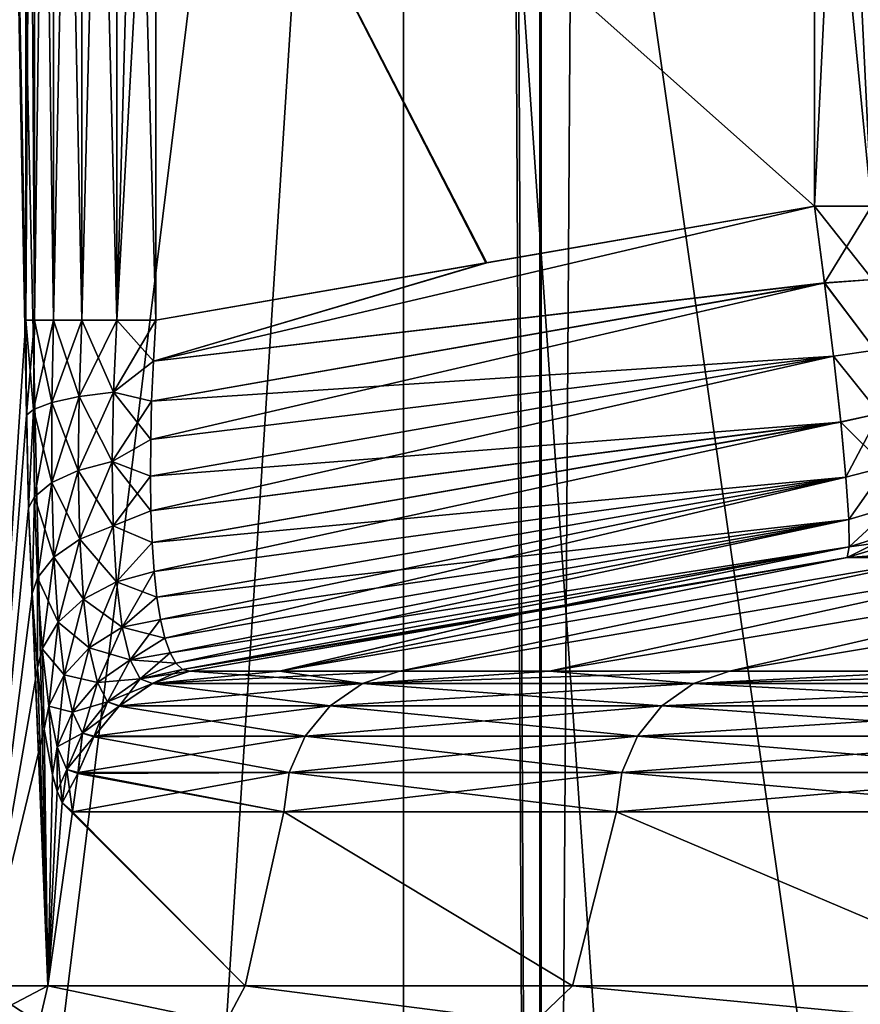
# Model space of a CAD drawing. Header units: metres. Extents: x -24 to 24, y -69 to 184.
# Tile 13 of 256: x -20.35 to -19.17, y -63.14 to -61.76. Entities that reach past the tile are written whole.
import ezdxf

# ---------------------------------------------------------------- set-up
doc = ezdxf.new("R2010")
doc.units = ezdxf.units.M
for name, color, linetype in [('14', 7, 'CONTINUOUS'), ('15', 7, 'CONTINUOUS'), ('169', 7, 'CONTINUOUS'), ('177', 7, 'CONTINUOUS'), ('207', 7, 'CONTINUOUS'), ('211', 7, 'CONTINUOUS'), ('234', 7, 'CONTINUOUS'), ('240', 7, 'CONTINUOUS'), ('241', 7, 'CONTINUOUS'), ('242', 7, 'CONTINUOUS'), ('243', 7, 'CONTINUOUS'), ('244', 7, 'CONTINUOUS'), ('306', 7, 'CONTINUOUS'), ('312', 7, 'CONTINUOUS'), ('313', 7, 'CONTINUOUS'), ('314', 7, 'CONTINUOUS'), ('315', 7, 'CONTINUOUS'), ('316', 7, 'CONTINUOUS'), ('367', 7, 'CONTINUOUS'), ('369', 7, 'CONTINUOUS'), ('4001', 7, 'CONTINUOUS'), ('4003', 7, 'CONTINUOUS'), ('562', 2, 'CONTINUOUS'), ('570', 2, 'CONTINUOUS'), ('70', 7, 'CONTINUOUS'), ('71', 7, 'CONTINUOUS')]:
    doc.layers.add(name, color=color, linetype=linetype)

msp = doc.modelspace()

# ---------------------------------------------------------------- linework, layer by layer
at = {"layer": '14'}
for points in [[(-20.337653, -62.312427, 1.593696), (-20.4, -59.007862), (-20.334592, -62.442195, 1.63229)], [(-20.338646, -62.179344, 1.580969), (-20.4, -59.007862), (-20.337653, -62.312427, 1.593696)], [(-20.338646, -60.220656, 1.580969), (-20.4, -59.007862), (-20.338646, -62.179344, 1.580969)], [(-20.4, -59.007862), (-20.307628, -63.111337, 1.939135), (-20.334592, -62.442195, 1.63229)], [(-20.307628, -63.111337, 1.939135), (-20.4, -59.007862), (-20.4, -63.111337)], [(-20.334592, -62.442195, 1.63229), (-20.307628, -63.111337, 1.939135), (-20.329403, -62.562032, 1.69569)], [(-20.329403, -62.562032, 1.69569), (-20.307628, -63.111337, 1.939135), (-20.322122, -62.666204, 1.78083)], [(-20.322122, -62.666204, 1.78083), (-20.307628, -63.111337, 1.939135), (-20.312718, -62.751752, 1.885069)], [(-20.312718, -62.751752, 1.885069), (-20.307628, -63.111337, 1.939135), (-20.301168, -62.815713, 2.005641)], [(-20.301168, -62.815713, 2.005641), (-20.307628, -63.111337, 1.939135), (-20.294672, -62.838544, 2.070331)], [(-20.294672, -62.838544, 2.070331), (-20.307628, -63.111337, 1.939135), (-20.287777, -62.854884, 2.136848)], [(-20.307628, -63.111337, 1.939135), (-20.031351, -63.111337, 3.860695), (-20.287777, -62.854884, 2.136848)], [(-20.031351, -63.111337, 3.860695), (-20.273087, -62.86782, 2.271991), (-20.287777, -62.854884, 2.136848)], [(-20.273087, -62.86782, 2.271991), (-20.031351, -63.111337, 3.860695), (-19.977451, -62.86782, 4.130552)], [(-20.031351, -63.111337, 3.860695), (-19.573662, -63.111337, 5.747325), (-19.977451, -62.86782, 4.130552)], [(-19.977451, -62.86782, 4.130552), (-19.573662, -63.111337, 5.747325), (-19.5118, -62.86782, 5.953962)], [(-19.573662, -63.111337, 5.747325), (-18.9387, -63.111337, 7.581929), (-19.5118, -62.86782, 5.953962)], [(-19.5118, -62.86782, 5.953962), (-18.9387, -63.111337, 7.581929), (-18.880097, -62.86782, 7.726703)]]:
    msp.add_3dface(points, dxfattribs=at)
at = {"layer": '15'}
for points in [[(-20.4, -63.111337), (-20.4, -59.007862), (-20.307626, -59.007862, -1.939155)], [(-20.4, -63.111337), (-20.307626, -59.007862, -1.939155), (-20.334592, -59.957805, -1.63229)], [(-20.337653, -60.087573, -1.593696), (-20.4, -63.111337), (-20.334592, -59.957805, -1.63229)], [(-20.338646, -60.220656, -1.580969), (-20.4, -63.111337), (-20.337653, -60.087573, -1.593696)], [(-20.338646, -62.179344, -1.580969), (-20.4, -63.111337), (-20.338646, -60.220656, -1.580969)], [(-20.337653, -62.312429, -1.593694), (-20.4, -63.111337), (-20.338646, -62.179344, -1.580969)], [(-20.334591, -62.442211, -1.632296), (-20.4, -63.111337), (-20.337653, -62.312429, -1.593694)], [(-20.329402, -62.562055, -1.695707), (-20.4, -63.111337), (-20.334591, -62.442211, -1.632296)], [(-20.322121, -62.666219, -1.780843), (-20.4, -63.111337), (-20.329402, -62.562055, -1.695707)], [(-20.312717, -62.751757, -1.885075), (-20.4, -63.111337), (-20.322121, -62.666219, -1.780843)], [(-20.307626, -63.111337, -1.939159), (-20.4, -63.111337), (-20.312717, -62.751757, -1.885075)], [(-20.301167, -62.815716, -2.005646), (-20.307626, -63.111337, -1.939159), (-20.312717, -62.751757, -1.885075)], [(-20.294672, -62.838546, -2.070338), (-20.307626, -63.111337, -1.939159), (-20.301167, -62.815716, -2.005646)], [(-20.287776, -62.854885, -2.136856), (-20.307626, -63.111337, -1.939159), (-20.294672, -62.838546, -2.070338)], [(-20.273087, -62.86782, -2.271991), (-20.307626, -63.111337, -1.939159), (-20.287776, -62.854885, -2.136856)], [(-20.031337, -63.111337, -3.860769), (-20.307626, -63.111337, -1.939159), (-20.273087, -62.86782, -2.271991)], [(-19.977451, -62.86782, -4.130553), (-20.031337, -63.111337, -3.860769), (-20.273087, -62.86782, -2.271991)], [(-19.573638, -63.111337, -5.747409), (-20.031337, -63.111337, -3.860769), (-19.977451, -62.86782, -4.130553)], [(-19.5118, -62.86782, -5.953963), (-19.573638, -63.111337, -5.747409), (-19.977451, -62.86782, -4.130553)], [(-18.938679, -63.111337, -7.581981), (-19.573638, -63.111337, -5.747409), (-19.5118, -62.86782, -5.953963)], [(-18.880097, -62.86782, -7.726703), (-18.938679, -63.111337, -7.581981), (-19.5118, -62.86782, -5.953963)]]:
    msp.add_3dface(points, dxfattribs=at)
at = {"layer": '169'}
for points in [[(-19.234939, -62.019703, -1.845351), (-20.156679, -61.200057, -1.764709), (-19.234939, -61.200066, -1.845351)], [(-19.69337, -62.098975, -1.805243), (-20.156679, -61.200057, -1.764709), (-19.234939, -62.019703, -1.845351)], [(-20.156679, -62.179465, -1.764709), (-20.156679, -61.200057, -1.764709), (-19.69337, -62.098975, -1.805243)]]:
    msp.add_3dface(points, dxfattribs=at)
at = {"layer": '177'}
for points in [[(-19.234939, -61.199934, 1.845351), (-20.156679, -61.199943, 1.764709), (-19.234939, -62.019561, 1.845351)], [(-20.156679, -61.199943, 1.764709), (-20.156679, -62.179344, 1.764709), (-19.694708, -62.099223, 1.805126)], [(-19.234939, -62.019561, 1.845351), (-20.156679, -61.199943, 1.764709), (-19.694708, -62.099223, 1.805126)]]:
    msp.add_3dface(points, dxfattribs=at)
at = {"layer": '207'}
for points in [[(-19.234939, -62.019703, -1.845351), (-20.160028, -62.236766, -1.76758), (-19.69337, -62.098975, -1.805243)], [(-20.160028, -62.236766, -1.76758), (-19.234939, -62.019703, -1.845351), (-19.22074, -62.127406, -1.858637)], [(-20.156679, -62.179465, -1.764709), (-19.69337, -62.098975, -1.805243), (-20.160028, -62.236766, -1.76758)], [(-19.208333, -62.229847, -1.895248), (-20.162399, -62.292715, -1.776715), (-19.22074, -62.127406, -1.858637)], [(-20.162399, -62.292715, -1.776715), (-20.160028, -62.236766, -1.76758), (-19.22074, -62.127406, -1.858637)], [(-19.19831, -62.321936, -1.953352), (-20.164111, -62.397964, -1.812771), (-19.208333, -62.229847, -1.895248)], [(-20.164111, -62.397964, -1.812771), (-20.163767, -62.34664, -1.791873), (-19.208333, -62.229847, -1.895248)], [(-20.163767, -62.34664, -1.791873), (-20.162399, -62.292715, -1.776715), (-19.208333, -62.229847, -1.895248)], [(-20.163422, -62.446137, -1.839071), (-20.164111, -62.397964, -1.812771), (-19.19831, -62.321936, -1.953352)], [(-20.161672, -62.490652, -1.870396), (-20.163422, -62.446137, -1.839071), (-19.19831, -62.321936, -1.953352)], [(-19.191135, -62.399301, -2.030087), (-20.161672, -62.490652, -1.870396), (-19.19831, -62.321936, -1.953352)], [(-20.158843, -62.531084, -1.906364), (-20.161672, -62.490652, -1.870396), (-19.191135, -62.399301, -2.030087)], [(-20.154932, -62.567071, -1.9466), (-20.158843, -62.531084, -1.906364), (-19.191135, -62.399301, -2.030087)], [(-19.18712, -62.45844, -2.121982), (-20.154932, -62.567071, -1.9466), (-19.191135, -62.399301, -2.030087)], [(-20.149927, -62.59826, -1.990721), (-20.154932, -62.567071, -1.9466), (-19.18712, -62.45844, -2.121982)], [(-20.143818, -62.624306, -2.038311), (-20.149927, -62.59826, -1.990721), (-19.18712, -62.45844, -2.121982)], [(-20.136619, -62.644876, -2.088912), (-20.143818, -62.624306, -2.038311), (-19.18712, -62.45844, -2.121982)], [(-19.18647, -62.496453, -2.224694), (-20.136619, -62.644876, -2.088912), (-19.18712, -62.45844, -2.121982)], [(-20.128368, -62.659667, -2.142019), (-20.136619, -62.644876, -2.088912), (-19.18647, -62.496453, -2.224694)], [(-20.119088, -62.668405, -2.197099), (-20.128368, -62.659667, -2.142019), (-19.18647, -62.496453, -2.224694)], [(-19.18921, -62.511425, -2.333241), (-20.119088, -62.668405, -2.197099), (-19.18647, -62.496453, -2.224694)], [(-19.644763, -62.590364, -2.293789), (-20.119088, -62.668405, -2.197099), (-19.18921, -62.511425, -2.333241)], [(-20.108841, -62.670858, -2.253623), (-20.119088, -62.668405, -2.197099), (-19.644763, -62.590364, -2.293789)]]:
    msp.add_3dface(points, dxfattribs=at)
at = {"layer": '211'}
for points in [[(-19.234939, -62.019561, 1.845351), (-20.160025, -62.236726, 1.767576), (-19.220751, -62.127313, 1.858615)], [(-19.234939, -62.019561, 1.845351), (-19.694708, -62.099223, 1.805126), (-20.160025, -62.236726, 1.767576)], [(-19.694708, -62.099223, 1.805126), (-20.156679, -62.179344, 1.764709), (-20.160025, -62.236726, 1.767576)], [(-19.220751, -62.127313, 1.858615), (-20.163766, -62.346618, 1.791866), (-19.20835, -62.229702, 1.895178)], [(-20.162398, -62.29269, 1.776709), (-20.163766, -62.346618, 1.791866), (-19.220751, -62.127313, 1.858615)], [(-20.160025, -62.236726, 1.767576), (-20.162398, -62.29269, 1.776709), (-19.220751, -62.127313, 1.858615)], [(-20.163766, -62.346618, 1.791866), (-20.164111, -62.397939, 1.812759), (-19.20835, -62.229702, 1.895178)], [(-20.164111, -62.397939, 1.812759), (-20.163423, -62.446107, 1.839053), (-19.20835, -62.229702, 1.895178)], [(-19.20835, -62.229702, 1.895178), (-20.163423, -62.446107, 1.839053), (-19.19832, -62.321841, 1.953277)], [(-20.163423, -62.446107, 1.839053), (-20.161674, -62.490617, 1.870369), (-19.19832, -62.321841, 1.953277)], [(-20.161674, -62.490617, 1.870369), (-20.158846, -62.531049, 1.906329), (-19.19832, -62.321841, 1.953277)], [(-19.19832, -62.321841, 1.953277), (-20.158846, -62.531049, 1.906329), (-19.191131, -62.399338, 2.030134)], [(-20.158846, -62.531049, 1.906329), (-20.154936, -62.567039, 1.946561), (-19.191131, -62.399338, 2.030134)], [(-20.154936, -62.567039, 1.946561), (-20.149932, -62.598235, 1.990681), (-19.191131, -62.399338, 2.030134)], [(-20.149932, -62.598235, 1.990681), (-20.143822, -62.624289, 2.038276), (-19.191131, -62.399338, 2.030134)], [(-19.191131, -62.399338, 2.030134), (-20.143822, -62.624289, 2.038276), (-19.187117, -62.458493, 2.122087)], [(-20.143822, -62.624289, 2.038276), (-20.136623, -62.644867, 2.088885), (-19.187117, -62.458493, 2.122087)], [(-20.136623, -62.644867, 2.088885), (-20.128371, -62.659663, 2.142002), (-19.187117, -62.458493, 2.122087)], [(-19.187117, -62.458493, 2.122087), (-20.128371, -62.659663, 2.142002), (-19.186471, -62.496469, 2.224756)], [(-20.128371, -62.659663, 2.142002), (-20.11909, -62.668404, 2.197091), (-19.186471, -62.496469, 2.224756)], [(-19.186471, -62.496469, 2.224756), (-20.11909, -62.668404, 2.197091), (-19.644583, -62.590333, 2.293804)], [(-19.18921, -62.511425, 2.333241), (-19.186471, -62.496469, 2.224756), (-19.644583, -62.590333, 2.293804)], [(-20.11909, -62.668404, 2.197091), (-20.108841, -62.670858, 2.253621), (-19.644583, -62.590333, 2.293804)]]:
    msp.add_3dface(points, dxfattribs=at)
at = {"layer": '234'}
for points in [[(-19.18921, -62.511425, 2.333241), (-18.79417, -62.484789, 4.125183), (-19.101228, -62.484936, 2.322543)], [(-18.79417, -62.484789, 4.125183), (-19.18921, -62.511425, 2.333241), (-19.056663, -62.511425, 3.242435)]]:
    msp.add_3dface(points, dxfattribs=at)
at = {"layer": '240'}
for points in [[(-19.15527, -60.380439, 1.860576), (-19.234939, -60.380297, 1.845351), (-19.15527, -62.019561, 1.860576)], [(-19.234939, -60.380297, 1.845351), (-19.234939, -61.199934, 1.845351), (-19.15527, -62.019561, 1.860576)], [(-19.234939, -61.199934, 1.845351), (-19.234939, -62.019561, 1.845351), (-19.15527, -62.019561, 1.860576)]]:
    msp.add_3dface(points, dxfattribs=at)
at = {"layer": '241'}
for points in [[(-19.234939, -62.019561, 1.845351), (-19.220751, -62.127313, 1.858615), (-19.15527, -62.019561, 1.860576)], [(-19.15527, -62.019561, 1.860576), (-19.220751, -62.127313, 1.858615), (-19.153991, -62.122455, 1.871947)], [(-19.220751, -62.127313, 1.858615), (-19.150145, -62.221178, 1.905991), (-19.153991, -62.122455, 1.871947)], [(-19.220751, -62.127313, 1.858615), (-19.20835, -62.229702, 1.895178), (-19.150145, -62.221178, 1.905991)], [(-19.20835, -62.229702, 1.895178), (-19.14383, -62.310229, 1.96145), (-19.150145, -62.221178, 1.905991)], [(-19.20835, -62.229702, 1.895178), (-19.19832, -62.321841, 1.953277), (-19.14383, -62.310229, 1.96145)], [(-19.19832, -62.321841, 1.953277), (-19.191131, -62.399338, 2.030134), (-19.14383, -62.310229, 1.96145)], [(-19.191131, -62.399338, 2.030134), (-19.135306, -62.384486, 2.035464), (-19.14383, -62.310229, 1.96145)], [(-19.191131, -62.399338, 2.030134), (-19.187117, -62.458493, 2.122087), (-19.135306, -62.384486, 2.035464)], [(-19.187117, -62.458493, 2.122087), (-19.124997, -62.439842, 2.123775), (-19.135306, -62.384486, 2.035464)], [(-19.187117, -62.458493, 2.122087), (-19.186471, -62.496469, 2.224756), (-19.124997, -62.439842, 2.123775)], [(-19.186471, -62.496469, 2.224756), (-19.113439, -62.473669, 2.22125), (-19.124997, -62.439842, 2.123775)], [(-19.18921, -62.511425, 2.333241), (-19.101228, -62.484936, 2.322543), (-19.113439, -62.473669, 2.22125)], [(-19.186471, -62.496469, 2.224756), (-19.18921, -62.511425, 2.333241), (-19.113439, -62.473669, 2.22125)]]:
    msp.add_3dface(points, dxfattribs=at)
at = {"layer": '242'}
msp.add_3dface([(-19.18921, -62.511425, -2.333241), (-19.101227, -62.484936, -2.322543), (-19.056663, -62.511425, -3.242435)], dxfattribs=at)
at = {"layer": '243'}
for points in [[(-19.234939, -62.019703, -1.845351), (-19.15527, -62.019561, -1.860576), (-19.153992, -62.122433, -1.871942)], [(-19.22074, -62.127406, -1.858637), (-19.234939, -62.019703, -1.845351), (-19.153992, -62.122433, -1.871942)], [(-19.22074, -62.127406, -1.858637), (-19.153992, -62.122433, -1.871942), (-19.150147, -62.221153, -1.905979)], [(-19.208333, -62.229847, -1.895248), (-19.22074, -62.127406, -1.858637), (-19.150147, -62.221153, -1.905979)], [(-19.208333, -62.229847, -1.895248), (-19.150147, -62.221153, -1.905979), (-19.143831, -62.310211, -1.961437)], [(-19.19831, -62.321936, -1.953352), (-19.208333, -62.229847, -1.895248), (-19.143831, -62.310211, -1.961437)], [(-19.19831, -62.321936, -1.953352), (-19.143831, -62.310211, -1.961437), (-19.135308, -62.384474, -2.03545)], [(-19.191135, -62.399301, -2.030087), (-19.19831, -62.321936, -1.953352), (-19.135308, -62.384474, -2.03545)], [(-19.18712, -62.45844, -2.121982), (-19.191135, -62.399301, -2.030087), (-19.135308, -62.384474, -2.03545)], [(-19.18712, -62.45844, -2.121982), (-19.135308, -62.384474, -2.03545), (-19.124999, -62.439834, -2.123758)], [(-19.18647, -62.496453, -2.224694), (-19.18712, -62.45844, -2.121982), (-19.124999, -62.439834, -2.123758)], [(-19.18647, -62.496453, -2.224694), (-19.124999, -62.439834, -2.123758), (-19.113442, -62.473666, -2.221234)], [(-19.101227, -62.484936, -2.322543), (-19.18647, -62.496453, -2.224694), (-19.113442, -62.473666, -2.221234)], [(-19.18921, -62.511425, -2.333241), (-19.18647, -62.496453, -2.224694), (-19.101227, -62.484936, -2.322543)]]:
    msp.add_3dface(points, dxfattribs=at)
at = {"layer": '244'}
for points in [[(-19.15527, -62.019561, -1.860576), (-19.234939, -62.019703, -1.845351), (-19.15527, -60.380439, -1.860576)], [(-19.234939, -62.019703, -1.845351), (-19.234939, -61.200066, -1.845351), (-19.15527, -60.380439, -1.860576)]]:
    msp.add_3dface(points, dxfattribs=at)
at = {"layer": '306'}
for points in [[(-20.108841, -62.670858, 2.253621), (-20.161651, -62.688155, 2.259503), (-19.867304, -62.687988, 4.107779)], [(-20.108841, -62.670858, 2.253621), (-19.867304, -62.687988, 4.107779), (-19.983498, -62.670858, 3.178695)], [(-19.983498, -62.670858, 3.178695), (-19.867304, -62.687988, 4.107779), (-19.815612, -62.670858, 4.097048)], [(-19.815612, -62.670858, 4.097048), (-19.867304, -62.687988, 4.107779), (-19.605542, -62.670858, 5.006694)], [(-19.867304, -62.687988, 4.107779), (-19.404221, -62.687988, 5.921135), (-19.605542, -62.670858, 5.006694)], [(-19.605542, -62.670858, 5.006694), (-19.404221, -62.687988, 5.921135), (-19.353737, -62.670858, 5.905688)], [(-19.353737, -62.670858, 5.905688), (-19.404221, -62.687988, 5.921135), (-19.060733, -62.670858, 6.79211)], [(-19.404221, -62.687988, 5.921135), (-18.776001, -62.687988, 7.6841), (-19.060733, -62.670858, 6.79211)], [(-20.20781, -62.719632, 2.264676), (-19.912566, -62.719116, 4.117137), (-20.161651, -62.688155, 2.259503)], [(-20.161651, -62.688155, 2.259503), (-19.912566, -62.719116, 4.117137), (-19.867304, -62.687988, 4.107779)], [(-19.912566, -62.719116, 4.117137), (-19.448428, -62.719116, 5.934624), (-19.867304, -62.687988, 4.107779)], [(-19.867304, -62.687988, 4.107779), (-19.448428, -62.719116, 5.934624), (-19.404221, -62.687988, 5.921135)], [(-19.448428, -62.719116, 5.934624), (-18.818777, -62.719116, 7.701606), (-19.404221, -62.687988, 5.921135)], [(-19.404221, -62.687988, 5.921135), (-18.818777, -62.719116, 7.701606), (-18.776001, -62.687988, 7.6841)], [(-20.243464, -62.762774, 2.268671), (-19.947661, -62.761789, 4.124393), (-20.20781, -62.719632, 2.264676)], [(-20.20781, -62.719632, 2.264676), (-19.947661, -62.761789, 4.124393), (-19.912566, -62.719116, 4.117137)], [(-19.947661, -62.761789, 4.124393), (-19.482704, -62.761789, 5.945084), (-19.912566, -62.719116, 4.117137)], [(-19.912566, -62.719116, 4.117137), (-19.482704, -62.761789, 5.945084), (-19.448428, -62.719116, 5.934624)], [(-19.482704, -62.761789, 5.945084), (-18.851944, -62.761789, 7.715179), (-19.448428, -62.719116, 5.934624)], [(-19.448428, -62.719116, 5.934624), (-18.851944, -62.761789, 7.715179), (-18.818777, -62.719116, 7.701606)], [(-20.265388, -62.812692, 2.271128), (-19.969863, -62.812692, 4.128984), (-20.243464, -62.762774, 2.268671)], [(-20.243464, -62.762774, 2.268671), (-19.969863, -62.812692, 4.128984), (-19.947661, -62.761789, 4.124393)], [(-19.969863, -62.812692, 4.128984), (-19.50439, -62.812692, 5.951701), (-19.947661, -62.761789, 4.124393)], [(-19.947661, -62.761789, 4.124393), (-19.50439, -62.812692, 5.951701), (-19.482704, -62.761789, 5.945084)], [(-19.50439, -62.812692, 5.951701), (-18.872927, -62.812692, 7.723767), (-19.482704, -62.761789, 5.945084)], [(-19.482704, -62.761789, 5.945084), (-18.872927, -62.812692, 7.723767), (-18.851944, -62.761789, 7.715179)], [(-20.273087, -62.86782, 2.271991), (-19.977451, -62.86782, 4.130552), (-20.265806, -62.814184, 2.271175)], [(-20.265806, -62.814184, 2.271175), (-19.977451, -62.86782, 4.130552), (-20.265388, -62.812692, 2.271128)], [(-20.265388, -62.812692, 2.271128), (-19.977451, -62.86782, 4.130552), (-19.969863, -62.812692, 4.128984)], [(-19.977451, -62.86782, 4.130552), (-19.5118, -62.86782, 5.953962), (-19.969863, -62.812692, 4.128984)], [(-19.969863, -62.812692, 4.128984), (-19.5118, -62.86782, 5.953962), (-19.50439, -62.812692, 5.951701)], [(-19.5118, -62.86782, 5.953962), (-18.880097, -62.86782, 7.726703), (-19.50439, -62.812692, 5.951701)], [(-19.50439, -62.812692, 5.951701), (-18.880097, -62.86782, 7.726703), (-18.872927, -62.812692, 7.723767)]]:
    msp.add_3dface(points, dxfattribs=at)
at = {"layer": '312'}
for points in [[(-20.338646, -60.220656, 1.580969), (-20.338646, -62.179344, 1.580969), (-20.326513, -62.179344, 1.635695)], [(-20.326513, -60.220656, 1.635696), (-20.338646, -60.220656, 1.580969), (-20.326513, -62.179344, 1.635695)], [(-20.299637, -62.179344, 1.684949), (-20.326513, -60.220656, 1.635696), (-20.326513, -62.179344, 1.635695)], [(-20.299636, -60.220656, 1.68495), (-20.326513, -60.220656, 1.635696), (-20.299637, -62.179344, 1.684949)], [(-20.260137, -62.179344, 1.724799), (-20.299636, -60.220656, 1.68495), (-20.299637, -62.179344, 1.684949)], [(-20.260136, -60.220656, 1.7248), (-20.299636, -60.220656, 1.68495), (-20.260137, -62.179344, 1.724799)], [(-20.211122, -62.179344, 1.752109), (-20.260136, -60.220656, 1.7248), (-20.260137, -62.179344, 1.724799)], [(-20.211122, -60.220656, 1.752109), (-20.260136, -60.220656, 1.7248), (-20.211122, -62.179344, 1.752109)], [(-20.156679, -62.179344, 1.764709), (-20.211122, -60.220656, 1.752109), (-20.211122, -62.179344, 1.752109)], [(-20.156679, -62.179344, 1.764709), (-20.156679, -61.199943, 1.764709), (-20.211122, -60.220656, 1.752109)]]:
    msp.add_3dface(points, dxfattribs=at)
at = {"layer": '313'}
for points in [[(-20.338646, -62.179344, 1.580969), (-20.337653, -62.312427, 1.593696), (-20.326513, -62.179344, 1.635695)], [(-20.326513, -62.179344, 1.635695), (-20.337653, -62.312427, 1.593696), (-20.327561, -62.304455, 1.642139)], [(-20.299637, -62.179344, 1.684949), (-20.327561, -62.304455, 1.642139), (-20.30222, -62.29456, 1.691212)], [(-20.299637, -62.179344, 1.684949), (-20.326513, -62.179344, 1.635695), (-20.327561, -62.304455, 1.642139)], [(-20.260137, -62.179344, 1.724799), (-20.30222, -62.29456, 1.691212), (-20.263972, -62.286189, 1.731403)], [(-20.260137, -62.179344, 1.724799), (-20.299637, -62.179344, 1.684949), (-20.30222, -62.29456, 1.691212)], [(-20.211122, -62.179344, 1.752109), (-20.263972, -62.286189, 1.731403), (-20.215829, -62.280003, 1.759549)], [(-20.211122, -62.179344, 1.752109), (-20.260137, -62.179344, 1.724799), (-20.263972, -62.286189, 1.731403)], [(-20.156679, -62.179344, 1.764709), (-20.211122, -62.179344, 1.752109), (-20.215829, -62.280003, 1.759549)], [(-20.160025, -62.236726, 1.767576), (-20.156679, -62.179344, 1.764709), (-20.215829, -62.280003, 1.759549)], [(-20.162398, -62.29269, 1.776709), (-20.160025, -62.236726, 1.767576), (-20.215829, -62.280003, 1.759549)], [(-20.30222, -62.29456, 1.691212), (-20.302114, -62.406789, 1.720669), (-20.263972, -62.286189, 1.731403)], [(-20.263972, -62.286189, 1.731403), (-20.302114, -62.406789, 1.720669), (-20.264992, -62.389914, 1.75921)], [(-20.215829, -62.280003, 1.759549), (-20.264992, -62.389914, 1.75921), (-20.217653, -62.377259, 1.786544)], [(-20.263972, -62.286189, 1.731403), (-20.264992, -62.389914, 1.75921), (-20.215829, -62.280003, 1.759549)], [(-20.162398, -62.29269, 1.776709), (-20.215829, -62.280003, 1.759549), (-20.217653, -62.377259, 1.786544)], [(-20.327561, -62.304455, 1.642139), (-20.326097, -62.426558, 1.673954), (-20.30222, -62.29456, 1.691212)], [(-20.30222, -62.29456, 1.691212), (-20.326097, -62.426558, 1.673954), (-20.302114, -62.406789, 1.720669)], [(-20.163766, -62.346618, 1.791866), (-20.162398, -62.29269, 1.776709), (-20.217653, -62.377259, 1.786544)], [(-20.337653, -62.312427, 1.593696), (-20.334592, -62.442195, 1.63229), (-20.327561, -62.304455, 1.642139)], [(-20.327561, -62.304455, 1.642139), (-20.334592, -62.442195, 1.63229), (-20.326097, -62.426558, 1.673954)], [(-20.164111, -62.397939, 1.812759), (-20.163766, -62.346618, 1.791866), (-20.217653, -62.377259, 1.786544)], [(-20.264992, -62.389914, 1.75921), (-20.26301, -62.486042, 1.807739), (-20.217653, -62.377259, 1.786544)], [(-20.217653, -62.377259, 1.786544), (-20.26301, -62.486042, 1.807739), (-20.216362, -62.467113, 1.832513)], [(-20.164111, -62.397939, 1.812759), (-20.217653, -62.377259, 1.786544), (-20.216362, -62.467113, 1.832513)], [(-20.302114, -62.406789, 1.720669), (-20.299191, -62.511042, 1.772896), (-20.264992, -62.389914, 1.75921)], [(-20.264992, -62.389914, 1.75921), (-20.299191, -62.511042, 1.772896), (-20.26301, -62.486042, 1.807739)], [(-20.163423, -62.446107, 1.839053), (-20.164111, -62.397939, 1.812759), (-20.216362, -62.467113, 1.832513)], [(-20.326097, -62.426558, 1.673954), (-20.322058, -62.540145, 1.730727), (-20.302114, -62.406789, 1.720669)], [(-20.302114, -62.406789, 1.720669), (-20.322058, -62.540145, 1.730727), (-20.299191, -62.511042, 1.772896)], [(-20.334592, -62.442195, 1.63229), (-20.329403, -62.562032, 1.69569), (-20.326097, -62.426558, 1.673954)], [(-20.326097, -62.426558, 1.673954), (-20.329403, -62.562032, 1.69569), (-20.322058, -62.540145, 1.730727)], [(-20.161674, -62.490617, 1.870369), (-20.163423, -62.446107, 1.839053), (-20.216362, -62.467113, 1.832513)], [(-20.26301, -62.486042, 1.807739), (-20.257895, -62.570034, 1.87528), (-20.216362, -62.467113, 1.832513)], [(-20.216362, -62.467113, 1.832513), (-20.257895, -62.570034, 1.87528), (-20.211777, -62.545561, 1.895823)], [(-20.161674, -62.490617, 1.870369), (-20.216362, -62.467113, 1.832513), (-20.211777, -62.545561, 1.895823)], [(-20.299191, -62.511042, 1.772896), (-20.293376, -62.602213, 1.846061), (-20.26301, -62.486042, 1.807739)], [(-20.26301, -62.486042, 1.807739), (-20.293376, -62.602213, 1.846061), (-20.257895, -62.570034, 1.87528)], [(-20.158846, -62.531049, 1.906329), (-20.161674, -62.490617, 1.870369), (-20.211777, -62.545561, 1.895823)], [(-20.322058, -62.540145, 1.730727), (-20.315425, -62.639564, 1.810468), (-20.299191, -62.511042, 1.772896)], [(-20.299191, -62.511042, 1.772896), (-20.315425, -62.639564, 1.810468), (-20.293376, -62.602213, 1.846061)], [(-20.158846, -62.531049, 1.906329), (-20.211777, -62.545561, 1.895823), (-20.203838, -62.609102, 1.973875)], [(-20.154936, -62.567039, 1.946561), (-20.158846, -62.531049, 1.906329), (-20.203838, -62.609102, 1.973875)], [(-20.329403, -62.562032, 1.69569), (-20.322122, -62.666204, 1.78083), (-20.322058, -62.540145, 1.730727)], [(-20.322058, -62.540145, 1.730727), (-20.322122, -62.666204, 1.78083), (-20.315425, -62.639564, 1.810468)], [(-20.257895, -62.570034, 1.87528), (-20.249631, -62.637889, 1.958953), (-20.211777, -62.545561, 1.895823)], [(-20.211777, -62.545561, 1.895823), (-20.249631, -62.637889, 1.958953), (-20.203838, -62.609102, 1.973875)], [(-20.293376, -62.602213, 1.846061), (-20.284696, -62.675777, 1.936969), (-20.257895, -62.570034, 1.87528)], [(-20.257895, -62.570034, 1.87528), (-20.284696, -62.675777, 1.936969), (-20.249631, -62.637889, 1.958953)], [(-20.149932, -62.598235, 1.990681), (-20.154936, -62.567039, 1.946561), (-20.203838, -62.609102, 1.973875)], [(-20.315425, -62.639564, 1.810468), (-20.306272, -62.719786, 1.909655), (-20.293376, -62.602213, 1.846061)], [(-20.293376, -62.602213, 1.846061), (-20.306272, -62.719786, 1.909655), (-20.284696, -62.675777, 1.936969)], [(-20.149932, -62.598235, 1.990681), (-20.203838, -62.609102, 1.973875), (-20.192609, -62.654951, 2.06322)], [(-20.143822, -62.624289, 2.038276), (-20.149932, -62.598235, 1.990681), (-20.192609, -62.654951, 2.06322)], [(-20.249631, -62.637889, 1.958953), (-20.238291, -62.686428, 2.054846), (-20.203838, -62.609102, 1.973875)], [(-20.203838, -62.609102, 1.973875), (-20.238291, -62.686428, 2.054846), (-20.192609, -62.654951, 2.06322)], [(-20.136623, -62.644867, 2.088885), (-20.143822, -62.624289, 2.038276), (-20.192609, -62.654951, 2.06322)], [(-20.322122, -62.666204, 1.78083), (-20.312718, -62.751752, 1.885069), (-20.315425, -62.639564, 1.810468)], [(-20.315425, -62.639564, 1.810468), (-20.312718, -62.751752, 1.885069), (-20.306272, -62.719786, 1.909655)], [(-20.284696, -62.675777, 1.936969), (-20.273239, -62.728148, 2.041214), (-20.249631, -62.637889, 1.958953)], [(-20.249631, -62.637889, 1.958953), (-20.273239, -62.728148, 2.041214), (-20.238291, -62.686428, 2.054846)], [(-20.136623, -62.644867, 2.088885), (-20.192609, -62.654951, 2.06322), (-20.178409, -62.681514, 2.159807)], [(-20.128371, -62.659663, 2.142002), (-20.136623, -62.644867, 2.088885), (-20.178409, -62.681514, 2.159807)], [(-20.238291, -62.686428, 2.054846), (-20.224222, -62.713878, 2.158327), (-20.192609, -62.654951, 2.06322)], [(-20.192609, -62.654951, 2.06322), (-20.224222, -62.713878, 2.158327), (-20.178409, -62.681514, 2.159807)], [(-20.11909, -62.668404, 2.197091), (-20.128371, -62.659663, 2.142002), (-20.178409, -62.681514, 2.159807)], [(-20.161651, -62.688155, 2.259503), (-20.11909, -62.668404, 2.197091), (-20.178409, -62.681514, 2.159807)], [(-20.108841, -62.670858, 2.253621), (-20.11909, -62.668404, 2.197091), (-20.161651, -62.688155, 2.259503)], [(-20.306272, -62.719786, 1.909655), (-20.294704, -62.776829, 2.023399), (-20.284696, -62.675777, 1.936969)], [(-20.284696, -62.675777, 1.936969), (-20.294704, -62.776829, 2.023399), (-20.273239, -62.728148, 2.041214)], [(-20.273239, -62.728148, 2.041214), (-20.259376, -62.757351, 2.153561), (-20.238291, -62.686428, 2.054846)], [(-20.238291, -62.686428, 2.054846), (-20.259376, -62.757351, 2.153561), (-20.224222, -62.713878, 2.158327)], [(-20.224222, -62.713878, 2.158327), (-20.20781, -62.719632, 2.264676), (-20.178409, -62.681514, 2.159807)], [(-20.20781, -62.719632, 2.264676), (-20.161651, -62.688155, 2.259503), (-20.178409, -62.681514, 2.159807)], [(-20.259376, -62.757351, 2.153561), (-20.243464, -62.762774, 2.268671), (-20.224222, -62.713878, 2.158327)], [(-20.243464, -62.762774, 2.268671), (-20.20781, -62.719632, 2.264676), (-20.224222, -62.713878, 2.158327)], [(-20.312718, -62.751752, 1.885069), (-20.301168, -62.815713, 2.005641), (-20.306272, -62.719786, 1.909655)], [(-20.306272, -62.719786, 1.909655), (-20.301168, -62.815713, 2.005641), (-20.294704, -62.776829, 2.023399)], [(-20.294704, -62.776829, 2.023399), (-20.281104, -62.808511, 2.145881), (-20.273239, -62.728148, 2.041214)], [(-20.273239, -62.728148, 2.041214), (-20.281104, -62.808511, 2.145881), (-20.259376, -62.757351, 2.153561)], [(-20.281104, -62.808511, 2.145881), (-20.265806, -62.814184, 2.271175), (-20.259376, -62.757351, 2.153561)], [(-20.265806, -62.814184, 2.271175), (-20.265388, -62.812692, 2.271128), (-20.259376, -62.757351, 2.153561)], [(-20.265388, -62.812692, 2.271128), (-20.243464, -62.762774, 2.268671), (-20.259376, -62.757351, 2.153561)], [(-20.301168, -62.815713, 2.005641), (-20.294672, -62.838544, 2.070331), (-20.294704, -62.776829, 2.023399)], [(-20.294704, -62.776829, 2.023399), (-20.287777, -62.854884, 2.136848), (-20.281104, -62.808511, 2.145881)], [(-20.294672, -62.838544, 2.070331), (-20.287777, -62.854884, 2.136848), (-20.294704, -62.776829, 2.023399)], [(-20.287777, -62.854884, 2.136848), (-20.273087, -62.86782, 2.271991), (-20.281104, -62.808511, 2.145881)], [(-20.273087, -62.86782, 2.271991), (-20.265806, -62.814184, 2.271175), (-20.281104, -62.808511, 2.145881)]]:
    msp.add_3dface(points, dxfattribs=at)
at = {"layer": '314'}
for points in [[(-19.815608, -62.670858, -4.097069), (-20.16131, -62.687988, -2.259465), (-19.983493, -62.670858, -3.178725)], [(-19.867304, -62.687988, -4.107779), (-20.16131, -62.687988, -2.259465), (-19.815608, -62.670858, -4.097069)], [(-20.16131, -62.687988, -2.259465), (-20.108841, -62.670858, -2.253623), (-19.983493, -62.670858, -3.178725)], [(-19.605543, -62.670858, -5.006692), (-19.867304, -62.687988, -4.107779), (-19.815608, -62.670858, -4.097069)], [(-19.353744, -62.670858, -5.905665), (-19.867304, -62.687988, -4.107779), (-19.605543, -62.670858, -5.006692)], [(-19.404221, -62.687988, -5.921135), (-19.867304, -62.687988, -4.107779), (-19.353744, -62.670858, -5.905665)], [(-19.060746, -62.670858, -6.792073), (-19.404221, -62.687988, -5.921135), (-19.353744, -62.670858, -5.905665)], [(-18.727172, -62.670858, -7.664028), (-19.404221, -62.687988, -5.921135), (-19.060746, -62.670858, -6.792073)], [(-18.776001, -62.687988, -7.6841), (-19.404221, -62.687988, -5.921135), (-18.727172, -62.670858, -7.664028)], [(-19.867304, -62.687988, -4.107779), (-20.207242, -62.719116, -2.264612), (-20.16131, -62.687988, -2.259465)], [(-19.912566, -62.719116, -4.117137), (-20.207242, -62.719116, -2.264612), (-19.867304, -62.687988, -4.107779)], [(-19.404221, -62.687988, -5.921135), (-19.912566, -62.719116, -4.117137), (-19.867304, -62.687988, -4.107779)], [(-19.448428, -62.719116, -5.934624), (-19.912566, -62.719116, -4.117137), (-19.404221, -62.687988, -5.921135)], [(-18.776001, -62.687988, -7.6841), (-19.448428, -62.719116, -5.934624), (-19.404221, -62.687988, -5.921135)], [(-18.818777, -62.719116, -7.701606), (-19.448428, -62.719116, -5.934624), (-18.776001, -62.687988, -7.6841)], [(-19.912566, -62.719116, -4.117137), (-20.242856, -62.761789, -2.268603), (-20.207242, -62.719116, -2.264612)], [(-19.947661, -62.761789, -4.124393), (-20.242856, -62.761789, -2.268603), (-19.912566, -62.719116, -4.117137)], [(-19.448428, -62.719116, -5.934624), (-19.947661, -62.761789, -4.124393), (-19.912566, -62.719116, -4.117137)], [(-19.482704, -62.761789, -5.945084), (-19.947661, -62.761789, -4.124393), (-19.448428, -62.719116, -5.934624)], [(-18.818777, -62.719116, -7.701606), (-19.482704, -62.761789, -5.945084), (-19.448428, -62.719116, -5.934624)], [(-18.851944, -62.761789, -7.715179), (-19.482704, -62.761789, -5.945084), (-18.818777, -62.719116, -7.701606)], [(-19.947661, -62.761789, -4.124393), (-20.265388, -62.812692, -2.271129), (-20.242856, -62.761789, -2.268603)], [(-19.969863, -62.812692, -4.128984), (-20.265388, -62.812692, -2.271129), (-19.947661, -62.761789, -4.124393)], [(-19.482704, -62.761789, -5.945084), (-19.969863, -62.812692, -4.128984), (-19.947661, -62.761789, -4.124393)], [(-19.50439, -62.812692, -5.951701), (-19.969863, -62.812692, -4.128984), (-19.482704, -62.761789, -5.945084)], [(-18.851944, -62.761789, -7.715179), (-19.50439, -62.812692, -5.951701), (-19.482704, -62.761789, -5.945084)], [(-18.872927, -62.812692, -7.723767), (-19.50439, -62.812692, -5.951701), (-18.851944, -62.761789, -7.715179)], [(-19.969863, -62.812692, -4.128984), (-20.273087, -62.86782, -2.271991), (-20.265806, -62.814184, -2.271175)], [(-19.977451, -62.86782, -4.130553), (-20.273087, -62.86782, -2.271991), (-19.969863, -62.812692, -4.128984)], [(-20.265388, -62.812692, -2.271129), (-19.969863, -62.812692, -4.128984), (-20.265806, -62.814184, -2.271175)], [(-19.50439, -62.812692, -5.951701), (-19.977451, -62.86782, -4.130553), (-19.969863, -62.812692, -4.128984)], [(-19.5118, -62.86782, -5.953963), (-19.977451, -62.86782, -4.130553), (-19.50439, -62.812692, -5.951701)], [(-18.872927, -62.812692, -7.723767), (-19.5118, -62.86782, -5.953963), (-19.50439, -62.812692, -5.951701)], [(-18.880097, -62.86782, -7.726703), (-19.5118, -62.86782, -5.953963), (-18.872927, -62.812692, -7.723767)]]:
    msp.add_3dface(points, dxfattribs=at)
at = {"layer": '315'}
for points in [[(-20.327562, -62.304459, -1.642136), (-20.338646, -62.179344, -1.580969), (-20.326513, -62.179344, -1.635696)], [(-20.337653, -62.312429, -1.593694), (-20.338646, -62.179344, -1.580969), (-20.327562, -62.304459, -1.642136)], [(-20.327562, -62.304459, -1.642136), (-20.326513, -62.179344, -1.635696), (-20.302221, -62.294563, -1.69121)], [(-20.302221, -62.294563, -1.69121), (-20.326513, -62.179344, -1.635696), (-20.299636, -62.179344, -1.68495)], [(-20.302221, -62.294563, -1.69121), (-20.299636, -62.179344, -1.68495), (-20.263974, -62.286192, -1.731402)], [(-20.263974, -62.286192, -1.731402), (-20.299636, -62.179344, -1.68495), (-20.260136, -62.179344, -1.7248)], [(-20.263974, -62.286192, -1.731402), (-20.260136, -62.179344, -1.7248), (-20.21583, -62.280006, -1.759548)], [(-20.21583, -62.280006, -1.759548), (-20.260136, -62.179344, -1.7248), (-20.211122, -62.179344, -1.752109)], [(-20.160028, -62.236766, -1.76758), (-20.21583, -62.280006, -1.759548), (-20.211122, -62.179344, -1.752109)], [(-20.156679, -62.179465, -1.764709), (-20.160028, -62.236766, -1.76758), (-20.211122, -62.179344, -1.752109)], [(-20.160028, -62.236766, -1.76758), (-20.162399, -62.292715, -1.776715), (-20.21583, -62.280006, -1.759548)], [(-20.264992, -62.389913, -1.759209), (-20.302221, -62.294563, -1.69121), (-20.263974, -62.286192, -1.731402)], [(-20.264992, -62.389913, -1.759209), (-20.263974, -62.286192, -1.731402), (-20.217653, -62.377259, -1.786543)], [(-20.217653, -62.377259, -1.786543), (-20.263974, -62.286192, -1.731402), (-20.21583, -62.280006, -1.759548)], [(-20.163767, -62.34664, -1.791873), (-20.217653, -62.377259, -1.786543), (-20.21583, -62.280006, -1.759548)], [(-20.162399, -62.292715, -1.776715), (-20.163767, -62.34664, -1.791873), (-20.21583, -62.280006, -1.759548)], [(-20.302115, -62.406789, -1.720668), (-20.327562, -62.304459, -1.642136), (-20.302221, -62.294563, -1.69121)], [(-20.302115, -62.406789, -1.720668), (-20.302221, -62.294563, -1.69121), (-20.264992, -62.389913, -1.759209)], [(-20.334591, -62.442211, -1.632296), (-20.337653, -62.312429, -1.593694), (-20.327562, -62.304459, -1.642136)], [(-20.326098, -62.426558, -1.673952), (-20.334591, -62.442211, -1.632296), (-20.327562, -62.304459, -1.642136)], [(-20.326098, -62.426558, -1.673952), (-20.327562, -62.304459, -1.642136), (-20.302115, -62.406789, -1.720668)], [(-20.163767, -62.34664, -1.791873), (-20.164111, -62.397964, -1.812771), (-20.217653, -62.377259, -1.786543)], [(-20.216362, -62.467113, -1.832514), (-20.264992, -62.389913, -1.759209), (-20.217653, -62.377259, -1.786543)], [(-20.163422, -62.446137, -1.839071), (-20.216362, -62.467113, -1.832514), (-20.217653, -62.377259, -1.786543)], [(-20.164111, -62.397964, -1.812771), (-20.163422, -62.446137, -1.839071), (-20.217653, -62.377259, -1.786543)], [(-20.26301, -62.486041, -1.80774), (-20.302115, -62.406789, -1.720668), (-20.264992, -62.389913, -1.759209)], [(-20.26301, -62.486041, -1.80774), (-20.264992, -62.389913, -1.759209), (-20.216362, -62.467113, -1.832514)], [(-20.299191, -62.511041, -1.772896), (-20.326098, -62.426558, -1.673952), (-20.302115, -62.406789, -1.720668)], [(-20.299191, -62.511041, -1.772896), (-20.302115, -62.406789, -1.720668), (-20.26301, -62.486041, -1.80774)], [(-20.329402, -62.562055, -1.695707), (-20.334591, -62.442211, -1.632296), (-20.326098, -62.426558, -1.673952)], [(-20.322058, -62.540145, -1.730727), (-20.329402, -62.562055, -1.695707), (-20.326098, -62.426558, -1.673952)], [(-20.322058, -62.540145, -1.730727), (-20.326098, -62.426558, -1.673952), (-20.299191, -62.511041, -1.772896)], [(-20.163422, -62.446137, -1.839071), (-20.161672, -62.490652, -1.870396), (-20.216362, -62.467113, -1.832514)], [(-20.211777, -62.545562, -1.895823), (-20.26301, -62.486041, -1.80774), (-20.216362, -62.467113, -1.832514)], [(-20.161672, -62.490652, -1.870396), (-20.211777, -62.545562, -1.895823), (-20.216362, -62.467113, -1.832514)], [(-20.257896, -62.570036, -1.875279), (-20.299191, -62.511041, -1.772896), (-20.26301, -62.486041, -1.80774)], [(-20.257896, -62.570036, -1.875279), (-20.26301, -62.486041, -1.80774), (-20.211777, -62.545562, -1.895823)], [(-20.161672, -62.490652, -1.870396), (-20.158843, -62.531084, -1.906364), (-20.211777, -62.545562, -1.895823)], [(-20.293377, -62.602215, -1.846061), (-20.322058, -62.540145, -1.730727), (-20.299191, -62.511041, -1.772896)], [(-20.293377, -62.602215, -1.846061), (-20.299191, -62.511041, -1.772896), (-20.257896, -62.570036, -1.875279)], [(-20.158843, -62.531084, -1.906364), (-20.154932, -62.567071, -1.9466), (-20.211777, -62.545562, -1.895823)], [(-20.322121, -62.666219, -1.780843), (-20.329402, -62.562055, -1.695707), (-20.322058, -62.540145, -1.730727)], [(-20.315426, -62.639566, -1.810467), (-20.322121, -62.666219, -1.780843), (-20.322058, -62.540145, -1.730727)], [(-20.315426, -62.639566, -1.810467), (-20.322058, -62.540145, -1.730727), (-20.293377, -62.602215, -1.846061)], [(-20.203838, -62.609102, -1.973876), (-20.257896, -62.570036, -1.875279), (-20.211777, -62.545562, -1.895823)], [(-20.154932, -62.567071, -1.9466), (-20.203838, -62.609102, -1.973876), (-20.211777, -62.545562, -1.895823)], [(-20.249631, -62.637889, -1.958953), (-20.293377, -62.602215, -1.846061), (-20.257896, -62.570036, -1.875279)], [(-20.249631, -62.637889, -1.958953), (-20.257896, -62.570036, -1.875279), (-20.203838, -62.609102, -1.973876)], [(-20.154932, -62.567071, -1.9466), (-20.149927, -62.59826, -1.990721), (-20.203838, -62.609102, -1.973876)], [(-20.284696, -62.675778, -1.936969), (-20.315426, -62.639566, -1.810467), (-20.293377, -62.602215, -1.846061)], [(-20.284696, -62.675778, -1.936969), (-20.293377, -62.602215, -1.846061), (-20.249631, -62.637889, -1.958953)], [(-20.149927, -62.59826, -1.990721), (-20.143818, -62.624306, -2.038311), (-20.203838, -62.609102, -1.973876)], [(-20.19261, -62.654951, -2.063218), (-20.249631, -62.637889, -1.958953), (-20.203838, -62.609102, -1.973876)], [(-20.143818, -62.624306, -2.038311), (-20.19261, -62.654951, -2.063218), (-20.203838, -62.609102, -1.973876)], [(-20.143818, -62.624306, -2.038311), (-20.136619, -62.644876, -2.088912), (-20.19261, -62.654951, -2.063218)], [(-20.312717, -62.751757, -1.885075), (-20.322121, -62.666219, -1.780843), (-20.315426, -62.639566, -1.810467)], [(-20.306272, -62.719787, -1.909655), (-20.315426, -62.639566, -1.810467), (-20.284696, -62.675778, -1.936969)], [(-20.306272, -62.719787, -1.909655), (-20.312717, -62.751757, -1.885075), (-20.315426, -62.639566, -1.810467)], [(-20.238292, -62.686428, -2.054843), (-20.284696, -62.675778, -1.936969), (-20.249631, -62.637889, -1.958953)], [(-20.238292, -62.686428, -2.054843), (-20.249631, -62.637889, -1.958953), (-20.19261, -62.654951, -2.063218)], [(-20.136619, -62.644876, -2.088912), (-20.128368, -62.659667, -2.142019), (-20.19261, -62.654951, -2.063218)], [(-20.178409, -62.681514, -2.159806), (-20.238292, -62.686428, -2.054843), (-20.19261, -62.654951, -2.063218)], [(-20.128368, -62.659667, -2.142019), (-20.178409, -62.681514, -2.159806), (-20.19261, -62.654951, -2.063218)], [(-20.128368, -62.659667, -2.142019), (-20.119088, -62.668405, -2.197099), (-20.178409, -62.681514, -2.159806)], [(-20.119088, -62.668405, -2.197099), (-20.108841, -62.670858, -2.253623), (-20.178409, -62.681514, -2.159806)], [(-20.108841, -62.670858, -2.253623), (-20.16131, -62.687988, -2.259465), (-20.178409, -62.681514, -2.159806)], [(-20.27324, -62.728149, -2.041212), (-20.306272, -62.719787, -1.909655), (-20.284696, -62.675778, -1.936969)], [(-20.27324, -62.728149, -2.041212), (-20.284696, -62.675778, -1.936969), (-20.238292, -62.686428, -2.054843)], [(-20.224222, -62.713878, -2.158327), (-20.27324, -62.728149, -2.041212), (-20.238292, -62.686428, -2.054843)], [(-20.224222, -62.713878, -2.158327), (-20.238292, -62.686428, -2.054843), (-20.178409, -62.681514, -2.159806)], [(-20.16131, -62.687988, -2.259465), (-20.224222, -62.713878, -2.158327), (-20.178409, -62.681514, -2.159806)], [(-20.16131, -62.687988, -2.259465), (-20.207242, -62.719116, -2.264612), (-20.224222, -62.713878, -2.158327)], [(-20.259376, -62.757352, -2.15356), (-20.27324, -62.728149, -2.041212), (-20.224222, -62.713878, -2.158327)], [(-20.207242, -62.719116, -2.264612), (-20.259376, -62.757352, -2.15356), (-20.224222, -62.713878, -2.158327)], [(-20.301167, -62.815716, -2.005646), (-20.312717, -62.751757, -1.885075), (-20.306272, -62.719787, -1.909655)], [(-20.294705, -62.77683, -2.023396), (-20.306272, -62.719787, -1.909655), (-20.27324, -62.728149, -2.041212)], [(-20.294705, -62.77683, -2.023396), (-20.301167, -62.815716, -2.005646), (-20.306272, -62.719787, -1.909655)], [(-20.259376, -62.757352, -2.15356), (-20.294705, -62.77683, -2.023396), (-20.27324, -62.728149, -2.041212)], [(-20.207242, -62.719116, -2.264612), (-20.242856, -62.761789, -2.268603), (-20.259376, -62.757352, -2.15356)], [(-20.281105, -62.808512, -2.14588), (-20.294705, -62.77683, -2.023396), (-20.259376, -62.757352, -2.15356)], [(-20.242856, -62.761789, -2.268603), (-20.281105, -62.808512, -2.14588), (-20.259376, -62.757352, -2.15356)], [(-20.242856, -62.761789, -2.268603), (-20.265388, -62.812692, -2.271129), (-20.281105, -62.808512, -2.14588)], [(-20.294672, -62.838546, -2.070338), (-20.301167, -62.815716, -2.005646), (-20.294705, -62.77683, -2.023396)], [(-20.281105, -62.808512, -2.14588), (-20.294672, -62.838546, -2.070338), (-20.294705, -62.77683, -2.023396)], [(-20.287776, -62.854885, -2.136856), (-20.294672, -62.838546, -2.070338), (-20.281105, -62.808512, -2.14588)], [(-20.265806, -62.814184, -2.271175), (-20.287776, -62.854885, -2.136856), (-20.281105, -62.808512, -2.14588)], [(-20.265388, -62.812692, -2.271129), (-20.265806, -62.814184, -2.271175), (-20.281105, -62.808512, -2.14588)], [(-20.273087, -62.86782, -2.271991), (-20.287776, -62.854885, -2.136856), (-20.265806, -62.814184, -2.271175)]]:
    msp.add_3dface(points, dxfattribs=at)
at = {"layer": '316'}
for points in [[(-20.338646, -62.179344, -1.580969), (-20.338646, -60.220656, -1.580969), (-20.326513, -60.220656, -1.635695)], [(-20.326513, -62.179344, -1.635696), (-20.338646, -62.179344, -1.580969), (-20.326513, -60.220656, -1.635695)], [(-20.299637, -60.220656, -1.684949), (-20.326513, -62.179344, -1.635696), (-20.326513, -60.220656, -1.635695)], [(-20.299636, -62.179344, -1.68495), (-20.326513, -62.179344, -1.635696), (-20.299637, -60.220656, -1.684949)], [(-20.260137, -60.220656, -1.724799), (-20.299636, -62.179344, -1.68495), (-20.299637, -60.220656, -1.684949)], [(-20.260136, -62.179344, -1.7248), (-20.299636, -62.179344, -1.68495), (-20.260137, -60.220656, -1.724799)], [(-20.211122, -60.220656, -1.752109), (-20.260136, -62.179344, -1.7248), (-20.260137, -60.220656, -1.724799)], [(-20.211122, -62.179344, -1.752109), (-20.260136, -62.179344, -1.7248), (-20.211122, -60.220656, -1.752109)], [(-20.156679, -60.220656, -1.764709), (-20.211122, -62.179344, -1.752109), (-20.211122, -60.220656, -1.752109)], [(-20.156679, -60.220656, -1.764709), (-20.156679, -61.200057, -1.764709), (-20.211122, -62.179344, -1.752109)], [(-20.156679, -61.200057, -1.764709), (-20.156679, -62.179465, -1.764709), (-20.211122, -62.179344, -1.752109)]]:
    msp.add_3dface(points, dxfattribs=at)
at = {"layer": '367'}
for points in [[(-19.618662, 145.2, -14.253792), (-20.817383, -68.3, -12.437807), (-20.817383, 145.2, -12.437807)], [(-19.618662, -68.3, -14.253792), (-20.817383, -68.3, -12.437807), (-19.618662, 145.2, -14.253792)], [(-18.261983, 145.2, -15.955014), (-19.618662, -68.3, -14.253792), (-19.618662, 145.2, -14.253792)], [(-18.261983, -68.3, -15.955014), (-19.618662, -68.3, -14.253792), (-18.261983, 145.2, -15.955014)]]:
    msp.add_3dface(points, dxfattribs=at)
at = {"layer": '369'}
for points in [[(-20.817383, -68.3, 12.437807), (-19.618662, -68.3, 14.253792), (-20.361567, 75.919653, 13.170767)], [(-20.361567, 75.919653, 13.170767), (-19.618662, -68.3, 14.253792), (-20.272249, 75.705287, 13.307834)], [(-20.272249, 75.705287, 13.307834), (-19.618662, -68.3, 14.253792), (-19.63657, 74.349015, 14.229111)], [(-19.63657, 74.349015, 14.229111), (-19.618662, -68.3, 14.253792), (-19.589558, 74.258796, 14.293765)], [(-19.618662, -68.3, 14.253792), (-18.261983, -68.3, 15.955014), (-19.589558, 74.258796, 14.293765)], [(-19.589558, 74.258796, 14.293765), (-18.261983, -68.3, 15.955014), (-18.809153, 72.919451, 15.306151)]]:
    msp.add_3dface(points, dxfattribs=at)
at = {"layer": '4001'}
for points in [[(-19.18921, -62.511425, -2.333241), (-19.983493, -62.670858, -3.178725), (-19.644763, -62.590364, -2.293789)], [(-19.056663, -62.511425, -3.242435), (-19.815608, -62.670858, -4.097069), (-19.983493, -62.670858, -3.178725)], [(-19.18921, -62.511425, -2.333241), (-19.056663, -62.511425, -3.242435), (-19.983493, -62.670858, -3.178725)], [(-18.881073, -62.511425, -4.144258), (-19.605543, -62.670858, -5.006692), (-19.815608, -62.670858, -4.097069)], [(-19.056663, -62.511425, -3.242435), (-18.881073, -62.511425, -4.144258), (-19.815608, -62.670858, -4.097069)], [(-18.661868, -62.511425, -5.040288), (-19.353744, -62.670858, -5.905665), (-19.605543, -62.670858, -5.006692)], [(-18.881073, -62.511425, -4.144258), (-18.661868, -62.511425, -5.040288), (-19.605543, -62.670858, -5.006692)], [(-18.400157, -62.511425, -5.924866), (-19.060746, -62.670858, -6.792073), (-19.353744, -62.670858, -5.905665)], [(-18.661868, -62.511425, -5.040288), (-18.400157, -62.511425, -5.924866), (-19.353744, -62.670858, -5.905665)], [(-20.108841, -62.670858, -2.253623), (-19.644763, -62.590364, -2.293789), (-19.983493, -62.670858, -3.178725)]]:
    msp.add_3dface(points, dxfattribs=at)
at = {"layer": '4003'}
for points in [[(-19.056663, -62.511425, 3.242435), (-19.983498, -62.670858, 3.178695), (-19.815612, -62.670858, 4.097048)], [(-19.056663, -62.511425, 3.242435), (-19.18921, -62.511425, 2.333241), (-19.983498, -62.670858, 3.178695)], [(-19.18921, -62.511425, 2.333241), (-19.644583, -62.590333, 2.293804), (-19.983498, -62.670858, 3.178695)], [(-18.881073, -62.511425, 4.144258), (-19.815612, -62.670858, 4.097048), (-19.605542, -62.670858, 5.006694)], [(-18.881073, -62.511425, 4.144258), (-19.056663, -62.511425, 3.242435), (-19.815612, -62.670858, 4.097048)], [(-18.661868, -62.511425, 5.040288), (-19.605542, -62.670858, 5.006694), (-19.353737, -62.670858, 5.905688)], [(-18.661868, -62.511425, 5.040288), (-18.881073, -62.511425, 4.144258), (-19.605542, -62.670858, 5.006694)], [(-18.400157, -62.511425, 5.924865), (-19.353737, -62.670858, 5.905688), (-19.060733, -62.670858, 6.79211)], [(-18.400157, -62.511425, 5.924865), (-18.661868, -62.511425, 5.040288), (-19.353737, -62.670858, 5.905688)], [(-19.644583, -62.590333, 2.293804), (-20.108841, -62.670858, 2.253621), (-19.983498, -62.670858, 3.178695)]]:
    msp.add_3dface(points, dxfattribs=at)
at = {"layer": '562'}
for points in [[(-19.81002, -67.8, -12.265933), (-20.857334, -59.3, -10.385645), (-20.355388, -67.8, -11.337908)], [(-19.810024, -59.3, -12.265927), (-20.857334, -59.3, -10.385645), (-19.81002, -67.8, -12.265933)], [(-19.222493, -67.8, -13.167602), (-19.810024, -59.3, -12.265927), (-19.81002, -67.8, -12.265933)], [(-18.593727, -67.8, -14.041486), (-19.810024, -59.3, -12.265927), (-19.222493, -67.8, -13.167602)], [(-18.593717, -59.3, -14.041497), (-19.810024, -59.3, -12.265927), (-18.593727, -67.8, -14.041486)]]:
    msp.add_3dface(points, dxfattribs=at)
at = {"layer": '570'}
for points in [[(-20.857334, -59.3, 10.385645), (-19.810024, -59.3, 12.265927), (-20.85733, -67.8, 10.385653)], [(-20.85733, -67.8, 10.385653), (-19.810024, -59.3, 12.265927), (-20.355388, -67.8, 11.337908)], [(-20.355388, -67.8, 11.337908), (-19.810024, -59.3, 12.265927), (-19.81002, -67.8, 12.265933)], [(-19.810024, -59.3, 12.265927), (-18.593717, -59.3, 14.041497), (-19.81002, -67.8, 12.265933)], [(-19.81002, -67.8, 12.265933), (-18.593717, -59.3, 14.041497), (-19.222493, -67.8, 13.167602)], [(-19.222493, -67.8, 13.167602), (-18.593717, -59.3, 14.041497), (-18.593727, -67.8, 14.041486)]]:
    msp.add_3dface(points, dxfattribs=at)
at = {"layer": '70'}
for points in [[(-20.307626, -63.111337, -1.939159), (-20.319688, -63.16282, -1.882896), (-20.40674, -63.16282)], [(-20.4, -63.111337), (-20.307626, -63.111337, -1.939159), (-20.40674, -63.16282)], [(-20.307626, -63.111337, -1.939159), (-20.059276, -63.16282, -3.749729), (-20.319688, -63.16282, -1.882896)], [(-20.307626, -63.111337, -1.939159), (-20.031337, -63.111337, -3.860769), (-20.059276, -63.16282, -3.749729)], [(-20.031337, -63.111337, -3.860769), (-19.627726, -63.16282, -5.584569), (-20.059276, -63.16282, -3.749729)], [(-20.031337, -63.111337, -3.860769), (-19.573638, -63.111337, -5.747409), (-19.627726, -63.16282, -5.584569)], [(-19.573638, -63.111337, -5.747409), (-19.028718, -63.16282, -7.371765), (-19.627726, -63.16282, -5.584569)], [(-19.573638, -63.111337, -5.747409), (-18.938679, -63.111337, -7.581981), (-19.028718, -63.16282, -7.371765)]]:
    msp.add_3dface(points, dxfattribs=at)
at = {"layer": '71'}
for points in [[(-20.4, -63.111337), (-20.40674, -63.16282), (-20.319688, -63.16282, 1.882896)], [(-20.307628, -63.111337, 1.939135), (-20.4, -63.111337), (-20.319688, -63.16282, 1.882896)], [(-20.307628, -63.111337, 1.939135), (-20.319688, -63.16282, 1.882896), (-20.059276, -63.16282, 3.749729)], [(-20.031351, -63.111337, 3.860695), (-20.307628, -63.111337, 1.939135), (-20.059276, -63.16282, 3.749729)], [(-20.031351, -63.111337, 3.860695), (-20.059276, -63.16282, 3.749729), (-19.627726, -63.16282, 5.584569)], [(-19.573662, -63.111337, 5.747325), (-20.031351, -63.111337, 3.860695), (-19.627726, -63.16282, 5.584569)], [(-19.573662, -63.111337, 5.747325), (-19.627726, -63.16282, 5.584569), (-19.028718, -63.16282, 7.371765)], [(-18.9387, -63.111337, 7.581929), (-19.573662, -63.111337, 5.747325), (-19.028718, -63.16282, 7.371765)]]:
    msp.add_3dface(points, dxfattribs=at)

doc.saveas('drawing.dxf')
